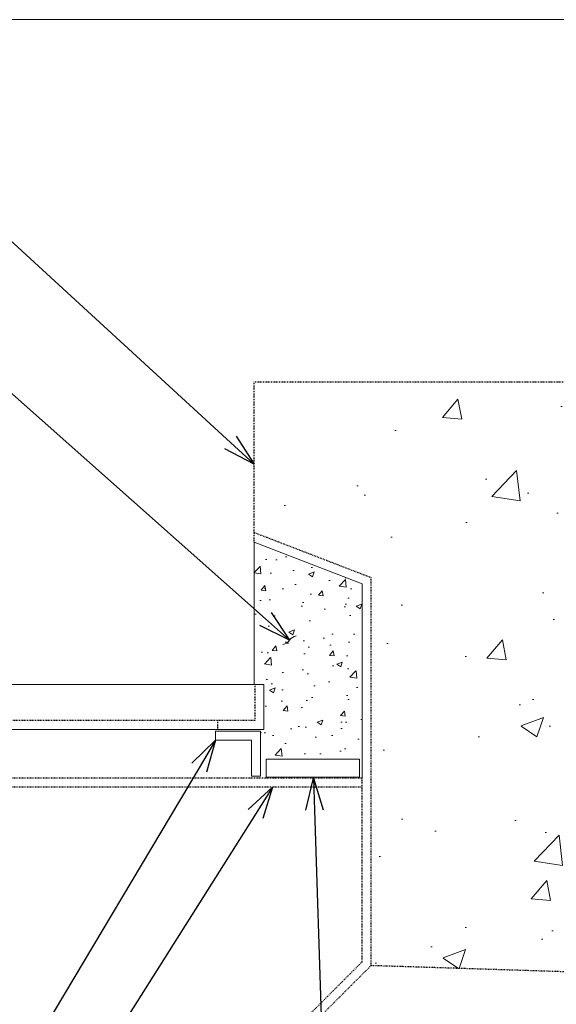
# Model space of a CAD drawing. Extents: x 6971 to 15667, y 17861 to 20487.
# Tile 10 of 15: x 12256 to 12323, y 18410 to 18533. Entities that reach past the tile are written whole.
import ezdxf
from ezdxf import colors
from ezdxf.entities.mleader import LeaderData, LeaderLine
from ezdxf.math import Vec2, Vec3

# ---------------------------------------------------------------- set-up
doc = ezdxf.new("R2010")
doc.units = 0
doc.header["$MEASUREMENT"] = 0
doc.linetypes.add('Wisdot2', pattern=[0.125, 0.0625, -0.0625])
for name, color, linetype, lineweight in [('B_ANNO_BREAK', 7, 'Continuous', 18), ('B_ANNO_DIM', 7, 'Continuous', 18), ('B_ANNO_TEXT', 7, 'Continuous', 18), ('B_DETAIL', 7, 'Continuous', 18), ('B_DETAIL_HIDDEN', 7, 'Wisdot2', 25), ('B_STEEL', 92, 'Continuous', 18)]:
    doc.layers.add(name, color=color, linetype=linetype, lineweight=lineweight)
doc.layers.add('B_ANNO_NOPLOT', color=47, linetype='Continuous', lineweight=18, plot=False)
doc.styles.add('Annotative', font='calibri.ttf', dxfattribs={"height": 0.0625})
doc.styles.get("Standard").update_dxf_attribs({"font": 'calibri.ttf'})

# ---------------------------------------------------------------- blocks, each defined once
blk = doc.blocks.new('_Open30')
at = {"color": 0, "linetype": 'ByBlock', "lineweight": -2}
for p, q in [((-1, 0.268), (0, 0)), ((0, 0), (-1, -0.268)), ((0, 0), (-1, 0))]:
    blk.add_line(p, q, dxfattribs=at)
blk = doc.blocks.new('INS_DRAINSRA_BASE')
at = {"layer": 'B_DETAIL'}
h = blk.add_hatch(dxfattribs=at)
h.set_pattern_fill('AR-CONC', color=256, scale=4)
h.set_pattern_definition([(50, (-11753.898, -17864.48), (28.690407, -2.510085), [3, -33]), (355, (-11753.898, -17864.48), (-5.550053, 30.087685), [2.4, -26.4]), (100.45144, (-11751.507, -17864.69), (23.140354, 27.5776), [2.549608, -28.045684]), (46.1842, (-11753.898, -17856.48), (42.689653, -6.62077), [4.5, -49.5]), (96.63564, (-11750.34, -17857.03), (37.38648, 38.964744), [3.82441, -42.06855]), (351.18416, (-11753.9, -17856.48), (37.38648, 38.96474), [3.6, -39.6]), (21, (-11749.898, -17858.48), (23.876282, -16.104756), [3, -33]), (326, (-11749.898, -17858.48), (9.732613, 29.006), [2.4, -26.4]), (71.45144, (-11747.908, -17859.822), (33.608895, 12.901246), [2.549608, -28.045684]), (37.5, (-11753.898, -17864.48), (0.486394, 13.315754), [0, -26.08, 0, -26.8, 0, -26.5]), (7.5, (-11753.898, -17864.48), (10.5227815, 15.7764685), [0, -15.28, 0, -25.48, 0, -10.1]), (327.5, (-11762.818, -17864.48), (21.3528974, -0.902195), [0, -10, 0, -31.2, 0, -41.4]), (317.5, (-11766.818, -17864.48), (23.327447, 4.0042), [0, -13, 0, -20.72, 0, -29.4])])
h.paths.add_polyline_path([(576.6536, 626.7367), (509.1536, 626.7367), (509.1536, 607.8655), (523.7786, 602.2347), (523.7786, 553.7337), (576.6536, 552.0457)])
h = blk.add_hatch(dxfattribs=at)
h.set_pattern_fill('AR-CONC', color=256)
h.set_pattern_definition([(50, (-11239.609, -18310.479), (7.1726018, -0.6275213), [0.75, -8.25]), (355, (-11239.609, -18310.479), (-1.3875133, 7.5219213), [0.6, -6.6]), (100.451444, (-11239.011, -18310.5315), (5.7850885, 6.8944), [0.637402, -7.0114211]), (46.1842, (-11239.609, -18308.479), (10.6724133, -1.6551928), [1.125, -12.375]), (96.635635, (-11238.719, -18308.617), (9.3466195, 9.741186), [0.9561034, -10.5171376]), (351.184164, (-11239.609, -18308.479), (9.3466195, 9.741186), [0.9, -9.9]), (21, (-11238.609, -18308.979), (5.9690705, -4.0261889), [0.75, -8.25]), (326, (-11238.609, -18308.979), (2.4331533, 7.2515005), [0.6, -6.6]), (71.451445, (-11238.111, -18309.315), (8.4022238, 3.2253115), [0.637402, -7.0114211]), (37.5, (-11239.6087, -18310.4792), (0.12159855, 3.32893854), [0, -6.52, 0, -6.7, 0, -6.625]), (7.5, (-11239.6087, -18310.479), (2.6306954, 3.9441171), [0, -3.82, 0, -6.37, 0, -2.525]), (327.5, (-11241.8387, -18310.4792), (5.33822436, -0.22554872), [0, -2.5, 0, -7.8, 0, -10.35]), (317.5, (-11242.8387, -18310.479), (5.8318617, 1.0010498), [0, -3.25, 0, -5.18, 0, -7.35])])
h.paths.add_polyline_path([(522.6536, 601.4647), (509.1536, 606.6627), (509.1536, 588.8787), (510.3866, 588.8787), (510.3866, 583.2537), (509.9586, 583.2537), (509.9586, 579.5367), (522.6536, 579.5367)])
at = {"layer": 'B_ANNO_NOPLOT', "flags": 128}
blk.add_lwpolyline([(0, 0), (0, 672), (863.8071, 672), (863.8071, 636.9471), (1008, 636.9471), (1008, 107.9989), (844.1887, 107.9989), (844.1887, 0)], close=True, dxfattribs=at)
at = {"layer": 'B_DETAIL'}
for p, q in [((522.6536, 601.4647), (509.1536, 606.6627)), ((509.1536, 588.8787), (509.1536, 606.6627)), ((522.6536, 577.1877), (522.6536, 601.4647))]:
    blk.add_line(p, q, dxfattribs=at)
at = {"layer": 'B_DETAIL_HIDDEN'}
for p, q in [((509.2616, 588.8787), (509.2616, 584.3787)), ((509.2616, 584.3787), (454.2446, 584.3787)), ((504.5676, 584.3787), (504.5676, 583.2537)), ((522.6536, 577.1877), (454.0286, 577.1877)), ((522.6536, 554.2017), (522.6536, 577.1877)), ((522.6536, 576.0627), (452.9036, 576.0627)), ((522.6536, 554.2017), (489.1736, 520.7207))]:
    blk.add_line(p, q, dxfattribs=at)
at = {"layer": 'B_DETAIL_HIDDEN', "flags": 128}
for points in [[(509.1536, 606.6627), (509.1536, 626.7367), (576.6536, 626.7367), (576.6536, 552.0457), (523.7786, 553.7337), (523.7786, 602.2347), (509.1536, 607.8655)], [(523.7786, 553.7337), (489.9696, 519.9247)]]:
    blk.add_lwpolyline(points, dxfattribs=at)
at = {"layer": 'B_STEEL'}
for p, q in [((510.3866, 588.8787), (453.1196, 588.8787)), ((510.3866, 588.8787), (510.3866, 583.2537)), ((510.3866, 583.2537), (453.1196, 583.2537)), ((504.3336, 583.0507), (504.3336, 581.9167)), ((504.3336, 583.0507), (509.9586, 583.0507)), ((509.9586, 583.0507), (509.9586, 577.4257)), ((504.3336, 581.9257), (508.8336, 581.9257)), ((508.8336, 577.4257), (508.8336, 581.9257)), ((510.6476, 579.5367), (522.3206, 579.5367)), ((510.6476, 577.2867), (510.6476, 579.5367)), ((522.3206, 577.2867), (522.3206, 579.5367)), ((508.8336, 577.4257), (509.9586, 577.4257)), ((510.6476, 577.2867), (522.3206, 577.2867))]:
    blk.add_line(p, q, dxfattribs=at)
at = {"layer": 'B_ANNO_TEXT', "style": 'Annotative'}
blk.add_attdef('XX', (409.5208, 149.569), '', height=4, dxfattribs=at)
at = {"layer": 'B_ANNO_DIM'}
ml = blk.add_multileader_mtext('Standard', dxfattribs=at)
ml.set_content('FACE OF CURB', color=256)
ml.set_leader_properties()
ml.set_arrow_properties(name='OPEN30')
ml.build(insert=Vec2(0, 0))
ml.multileader.update_dxf_attribs({"text_right_attachment_type": 3, "dogleg_length": 0.0625, "scale": 64})
ctx = ml.context
ctx.base_point, ctx.scale, ctx.plane_origin = Vec3(415.5541, 661.1151), 64, Vec3(472.66, 641.2638)
ctx.right_attachment = 3
notes = []
notes.append((ctx, [(0, (1, 1, 0), (459.8988, 661.0751), (-1, 0), 4, [(0, [(509.1536, 616.4228), (460.5007, 661.0751), (460.1566, 661.0751)], 0, [])])]))
ctx.mtext.insert, ctx.mtext.flow_direction = Vec3(417.5541, 663.1443), 5
ml = blk.add_multileader_mtext('Standard', dxfattribs=at)
ml.set_content('FILL VOID\\PWITH CONC.', color=256)
ml.set_leader_properties()
ml.set_arrow_properties(name='OPEN30')
ml.build(insert=Vec2(0, 0))
ml.multileader.update_dxf_attribs({"text_right_attachment_type": 3, "dogleg_length": 0.0625, "scale": 64})
ctx = ml.context
ctx.base_point, ctx.scale, ctx.plane_origin = Vec3(416.2518, 651.9103), 64, Vec3(468.5269, 625.3523)
ctx.right_attachment = 3
notes.append((ctx, [(0, (1, 1, 0), (455.7656, 645.1636), (-1, 0), 4, [(0, [(513.5893, 594.4243), (456.3676, 645.1636), (456.0235, 645.1636)], 0, [])])]))
ctx.mtext.insert, ctx.mtext.flow_direction = Vec3(418.2518, 653.9395), 5
ml = blk.add_multileader_mtext('Standard', dxfattribs=at)
ml.set_content('NEW INSERT', color=256)
ml.set_leader_properties()
ml.set_arrow_properties(name='OPEN30')
ml.build(insert=Vec2(0, 0))
ml.multileader.update_dxf_attribs({"text_right_attachment_type": 3, "dogleg_length": 0.0625, "scale": 64})
ctx = ml.context
ctx.base_point, ctx.scale, ctx.plane_origin = Vec3(434.2329, 540.3037), 64, Vec3(486.7141, 520.4523)
ctx.right_attachment = 3
notes.append((ctx, [(0, (1, 1, 0), (473.9529, 540.2637), (-1, 0), 4, [(1, [(504.3336, 581.9167), (479.5136, 540.2637), (474.2107, 540.2637), (459.1726, 580.2494), (479.5136, 540.2637)], 0, [])])]))
ctx.mtext.insert, ctx.mtext.flow_direction = Vec3(436.2329, 542.3329), 5
ml = blk.add_multileader_mtext('Standard', dxfattribs=at)
ml.set_content('\\A1;{\\H0.7x;\\S3#8;\\H1.42857x;" BAR X OPENING LIMITS\\PFIELD WELD TO EXIST. FRAME}', color=256)
ml.set_leader_properties()
ml.set_arrow_properties(name='OPEN30')
ml.build(insert=Vec2(0, 0))
ml.multileader.update_dxf_attribs({"text_right_attachment_type": 3, "dogleg_length": 0.0625, "scale": 64})
ctx = ml.context
ctx.base_point, ctx.scale, ctx.plane_origin = Vec3(522.8268, 541.347), 64, Vec3(508.236, 525.9451)
ctx.right_attachment = 3
notes.append((ctx, [(0, (1, 1, 0), (518.8268, 541.347), (1, 0), 4, [(0, [(516.5706, 577.1877), (517.7437, 541.347), (518.3118, 541.347)], 0, [])])]))
ctx.mtext.insert, ctx.mtext.flow_direction = Vec3(524.8268, 543.3762), 5
ml = blk.add_multileader_mtext('Standard', dxfattribs=at)
ml.set_content('EXIST. FRAME', color=256)
ml.set_leader_properties()
ml.set_arrow_properties(name='OPEN30')
ml.build(insert=Vec2(0, 0))
ml.multileader.update_dxf_attribs({"text_right_attachment_type": 3, "dogleg_length": 0.0625, "scale": 64})
ctx = ml.context
ctx.base_point, ctx.scale, ctx.plane_origin = Vec3(434.365, 527.4772), 64, Vec3(489.6093, 507.6258)
ctx.right_attachment = 3
notes.append((ctx, [(0, (1, 1, 0), (476.8481, 527.4372), (-1, 0), 4, [(1, [(511.4625, 576.0627), (480.7033, 527.4372), (477.106, 527.4372), (492.0675, 523.6147), (480.985, 527.4372)], 0, [])])]))
ctx.mtext.insert, ctx.mtext.flow_direction = Vec3(436.365, 529.5064), 5
for ctx, leaders in notes:
    for number, flags, end, landing, length, lines in leaders:
        leader = LeaderData()
        leader.index, (leader.has_last_leader_line, leader.has_dogleg_vector, leader.attachment_direction) = number, flags
        leader.last_leader_point, leader.dogleg_vector, leader.dogleg_length = Vec3(end), Vec3(landing), length
        for number, points, colour, breaks in lines:
            line = LeaderLine()
            line.index, line.vertices, line.color, line.breaks = number, Vec3.list(points), colors.encode_raw_color(colour), breaks
            leader.lines.append(line)
        ctx.leaders.append(leader)

msp = doc.modelspace()

# ---------------------------------------------------------------- block references
msp.add_blockref('INS_DRAINSRA_BASE', (11776.42, 17861.18))

# ---------------------------------------------------------------- next in the draw order: linework, layer by layer
at = {"layer": 'B_ANNO_BREAK'}
for centre, start, end in [((12291.07, 18454.89), 100.0454, 146.3785), ((12288.94, 18456.31), 280.0454, 326.3785)]:
    msp.add_arc(centre, 1.27, start, end, dxfattribs=at)

doc.saveas('drawing.dxf')
